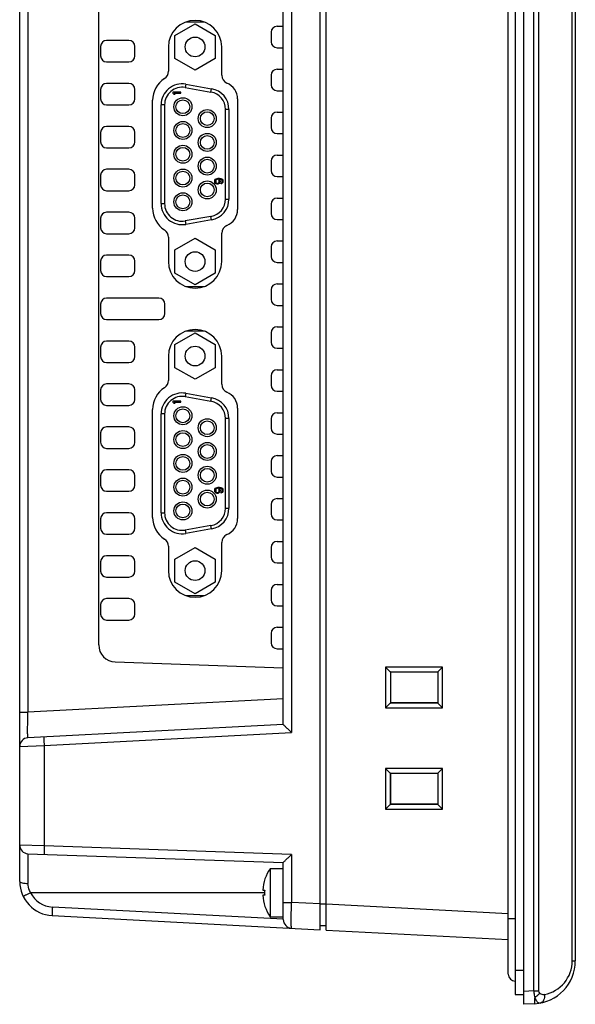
# Model space of a CAD drawing. Header units: inches. Extents: x 0 to 58.5, y 0 to 41.3.
# Tile 3 of 22: x 8.7 to 11.3, y 17.7 to 22.2. Entities that reach past the tile are written whole.
import ezdxf

# ---------------------------------------------------------------- set-up
doc = ezdxf.new("R2010")
doc.units = ezdxf.units.IN
doc.header["$LTSCALE"] = 3.215551
doc.header["$MEASUREMENT"] = 0
doc.layers.add('3D-TOPRW1000WD_1_1_1-SHAPE', color=7, linetype='CONTINUOUS')

msp = doc.modelspace()

# ---------------------------------------------------------------- linework, layer by layer
at = {"layer": '3D-TOPRW1000WD_1_1_1-SHAPE', "color": 7, "linetype": 'CONTINUOUS'}
for p, q in [((11.019049, 17.718477), (11.019049, 26.222414)), ((10.979679, 26.177071), (10.979679, 17.76382)), ((11.065293, 17.779875), (11.065293, 26.161017)), ((11.088399, 17.779875), (11.088399, 26.161017)), ((10.948183, 17.856272), (10.948183, 26.084619)), ((11.241066, 17.917661), (11.241066, 26.02323)), ((11.25527, 26.02323), (11.25527, 17.917661)), ((10.085978, 18.06059), (10.085978, 25.880302)), ((10.113537, 18.059145), (10.113537, 25.881746)), ((8.708026, 18.282248), (8.708026, 24.545249)), ((9.916687, 19.001893), (9.916687, 24.336636)), ((9.953997, 24.373948), (9.953997, 18.964581)), ((8.745336, 24.280027), (8.745335, 19.058502)), ((9.07023, 19.366875), (9.07023, 24.089763)), ((9.41964, 22.161347), (9.511963, 22.214649)), ((9.554566, 22.222414), (9.46936, 22.222414)), ((9.511963, 22.214649), (9.604285, 22.161347)), ((9.860994, 22.175367), (9.860994, 22.13206)), ((9.888553, 22.202926), (9.916687, 22.202926)), ((9.208813, 22.137769), (9.106451, 22.137769)), ((9.41964, 22.054742), (9.41964, 22.161347)), ((9.604285, 22.161347), (9.604285, 22.054742)), ((9.078892, 22.110209), (9.078892, 22.066902)), ((9.236372, 22.066902), (9.236372, 22.110209)), ((9.389915, 22.108044), (9.389915, 21.996404)), ((9.63401, 21.978656), (9.63401, 22.108044)), ((9.888553, 22.104501), (9.916687, 22.104501)), ((9.106451, 22.039343), (9.208813, 22.039343)), ((9.511963, 22.001439), (9.41964, 22.054742)), ((9.604285, 22.054742), (9.511963, 22.001439)), ((9.888553, 22.006076), (9.916687, 22.006076)), ((9.860994, 21.978517), (9.860994, 21.935209)), ((9.078892, 21.913359), (9.078892, 21.870052)), ((9.208813, 21.940918), (9.106451, 21.940918)), ((9.236372, 21.870052), (9.236372, 21.913359)), ((9.4096, 21.901056), (9.4096, 21.896381)), ((9.447002, 21.901056), (9.4096, 21.901056)), ((9.415171, 21.891706), (9.4096, 21.896381)), ((9.415967, 21.896381), (9.421537, 21.891706)), ((9.415967, 21.896381), (9.447002, 21.896381)), ((9.447002, 21.896381), (9.447002, 21.901056)), ((9.469657, 21.937484), (9.466922, 21.921975)), ((9.466922, 21.921975), (9.585033, 21.901149)), ((9.469657, 21.937484), (9.587767, 21.916658)), ((9.585033, 21.901149), (9.587767, 21.916658)), ((9.888553, 21.90765), (9.916687, 21.90765)), ((9.317081, 21.368623), (9.317081, 21.863607)), ((9.415171, 21.891706), (9.421537, 21.891706)), ((9.706844, 21.869568), (9.706844, 21.362662)), ((9.106451, 21.842493), (9.208813, 21.842493)), ((9.356451, 21.389737), (9.356451, 21.842493)), ((9.372199, 21.842493), (9.356451, 21.842493)), ((9.372199, 21.842493), (9.372199, 21.389737)), ((9.651726, 21.410563), (9.651726, 21.821667)), ((9.667474, 21.821667), (9.651726, 21.821667)), ((9.667474, 21.821667), (9.667474, 21.410563)), ((9.888553, 21.809225), (9.916687, 21.809225)), ((9.860994, 21.781666), (9.860994, 21.738359)), ((9.078892, 21.716509), (9.078892, 21.673202)), ((9.208813, 21.744068), (9.106451, 21.744068)), ((9.236372, 21.673202), (9.236372, 21.716509)), ((9.888553, 21.7108), (9.916687, 21.7108)), ((9.106451, 21.645643), (9.208813, 21.645643)), ((9.860994, 21.584816), (9.860994, 21.541509)), ((9.888553, 21.612375), (9.916687, 21.612375)), ((9.208813, 21.547217), (9.106451, 21.547217)), ((9.078892, 21.519658), (9.078892, 21.476351)), ((9.236372, 21.476351), (9.236372, 21.519658)), ((9.602514, 21.493904), (9.603309, 21.4978)), ((9.602514, 21.490008), (9.602514, 21.493904)), ((9.603309, 21.486112), (9.602514, 21.490008)), ((9.603309, 21.4978), (9.605697, 21.501696)), ((9.605697, 21.501696), (9.60888, 21.504033)), ((9.607288, 21.49702), (9.606493, 21.494683)), ((9.606493, 21.494683), (9.606493, 21.489229)), ((9.60888, 21.499358), (9.607288, 21.49702)), ((9.60888, 21.504033), (9.612859, 21.505592)), ((9.611267, 21.500916), (9.60888, 21.499358)), ((9.613655, 21.501696), (9.611267, 21.500916)), ((9.612859, 21.505592), (9.618429, 21.506371)), ((9.615246, 21.501696), (9.613655, 21.501696)), ((9.617633, 21.500916), (9.615246, 21.501696)), ((9.620021, 21.499358), (9.617633, 21.500916)), ((9.618429, 21.506371), (9.624, 21.506371)), ((9.621612, 21.49702), (9.620021, 21.499358)), ((9.622408, 21.494683), (9.621612, 21.49702)), ((9.622408, 21.502475), (9.625591, 21.4978)), ((9.624, 21.502475), (9.622408, 21.502475)), ((9.622408, 21.489229), (9.622408, 21.494683)), ((9.624, 21.506371), (9.62957, 21.505592)), ((9.628774, 21.501696), (9.624, 21.502475)), ((9.625591, 21.4978), (9.626387, 21.493904)), ((9.626387, 21.490008), (9.625591, 21.486112)), ((9.626387, 21.493904), (9.626387, 21.490008)), ((9.631162, 21.500916), (9.628774, 21.501696)), ((9.62957, 21.505592), (9.633549, 21.504033)), ((9.633549, 21.499358), (9.631162, 21.500916)), ((9.633549, 21.504033), (9.636732, 21.501696)), ((9.635141, 21.49702), (9.633549, 21.499358)), ((9.635936, 21.494683), (9.635141, 21.49702)), ((9.635141, 21.48767), (9.635936, 21.490008)), ((9.635936, 21.490008), (9.635936, 21.494683)), ((9.636732, 21.501696), (9.63912, 21.4978)), ((9.63912, 21.4978), (9.639915, 21.493904)), ((9.639915, 21.490787), (9.63912, 21.486891)), ((9.639915, 21.493904), (9.639915, 21.490787)), ((9.888553, 21.51395), (9.916687, 21.51395)), ((9.106451, 21.448792), (9.208813, 21.448792)), ((9.605697, 21.482216), (9.603309, 21.486112)), ((9.60888, 21.479878), (9.605697, 21.482216)), ((9.606493, 21.489229), (9.607288, 21.486891)), ((9.607288, 21.486891), (9.60888, 21.484553)), ((9.60888, 21.484553), (9.611267, 21.482995)), ((9.612859, 21.47832), (9.60888, 21.479878)), ((9.611267, 21.482995), (9.613655, 21.482216)), ((9.616042, 21.47832), (9.612859, 21.47832)), ((9.613655, 21.482216), (9.615246, 21.482216)), ((9.615246, 21.482216), (9.617633, 21.482995)), ((9.620021, 21.479878), (9.616042, 21.47832)), ((9.617633, 21.482995), (9.620021, 21.484553)), ((9.620021, 21.484553), (9.621612, 21.486891)), ((9.623204, 21.482216), (9.620021, 21.479878)), ((9.621612, 21.486891), (9.622408, 21.489229)), ((9.625591, 21.486112), (9.623204, 21.482216)), ((9.631162, 21.483774), (9.633549, 21.485333)), ((9.631162, 21.479878), (9.631162, 21.483774)), ((9.633549, 21.480657), (9.631162, 21.479878)), ((9.633549, 21.485333), (9.635141, 21.48767)), ((9.636732, 21.482995), (9.633549, 21.480657)), ((9.63912, 21.486891), (9.636732, 21.482995)), ((9.651726, 21.410563), (9.667474, 21.410563)), ((9.888553, 21.415524), (9.916687, 21.415524)), ((9.356451, 21.389737), (9.372199, 21.389737)), ((9.860994, 21.387965), (9.860994, 21.344658)), ((9.078892, 21.322808), (9.078892, 21.279501)), ((9.208813, 21.350367), (9.106451, 21.350367)), ((9.236372, 21.279501), (9.236372, 21.322808)), ((9.585033, 21.331081), (9.466922, 21.310255)), ((9.466922, 21.310255), (9.469657, 21.294746)), ((9.587767, 21.315572), (9.469657, 21.294746)), ((9.587767, 21.315572), (9.585033, 21.331081)), ((9.888553, 21.317099), (9.916687, 21.317099)), ((9.106451, 21.251942), (9.208813, 21.251942)), ((9.389915, 21.235826), (9.389915, 21.124186)), ((9.41964, 21.177488), (9.511963, 21.230791)), ((9.511963, 21.230791), (9.604285, 21.177488)), ((9.63401, 21.124186), (9.63401, 21.253574)), ((9.41964, 21.070883), (9.41964, 21.177488)), ((9.604285, 21.177488), (9.604285, 21.070883)), ((9.860994, 21.191115), (9.860994, 21.147808)), ((9.888553, 21.218674), (9.916687, 21.218674)), ((9.208813, 21.153517), (9.106451, 21.153517)), ((9.078892, 21.125958), (9.078892, 21.08265)), ((9.236372, 21.08265), (9.236372, 21.125958)), ((9.888553, 21.120249), (9.916687, 21.120249)), ((9.106451, 21.055091), (9.208813, 21.055091)), ((9.511963, 21.017581), (9.41964, 21.070883)), ((9.604285, 21.070883), (9.511963, 21.017581)), ((9.46936, 21.009816), (9.554566, 21.009816)), ((9.860994, 20.994265), (9.860994, 20.950958)), ((9.888553, 21.021824), (9.916687, 21.021824)), ((9.346608, 20.956666), (9.106451, 20.956666)), ((9.078892, 20.929107), (9.078892, 20.8858)), ((9.374167, 20.8858), (9.374167, 20.929107)), ((9.888553, 20.923398), (9.916687, 20.923398)), ((9.106451, 20.858241), (9.346608, 20.858241)), ((9.888553, 20.824973), (9.916687, 20.824973)), ((9.41964, 20.744024), (9.511963, 20.797327)), ((9.554566, 20.805091), (9.46936, 20.805091)), ((9.511963, 20.797327), (9.604285, 20.744024)), ((9.860994, 20.797414), (9.860994, 20.754107)), ((9.078892, 20.732257), (9.078892, 20.68895)), ((9.208813, 20.759816), (9.106451, 20.759816)), ((9.236372, 20.68895), (9.236372, 20.732257)), ((9.41964, 20.637419), (9.41964, 20.744024)), ((9.604285, 20.744024), (9.604285, 20.637419)), ((9.888553, 20.726548), (9.916687, 20.726548)), ((9.389915, 20.690721), (9.389915, 20.579081)), ((9.63401, 20.561333), (9.63401, 20.690721)), ((9.106451, 20.661391), (9.208813, 20.661391)), ((9.511963, 20.584116), (9.41964, 20.637419)), ((9.604285, 20.637419), (9.511963, 20.584116)), ((9.860994, 20.600564), (9.860994, 20.557257)), ((9.888553, 20.628123), (9.916687, 20.628123)), ((9.208813, 20.562965), (9.106451, 20.562965)), ((9.078892, 20.535406), (9.078892, 20.492099)), ((9.236372, 20.492099), (9.236372, 20.535406)), ((9.469657, 20.520161), (9.466922, 20.504653)), ((9.466922, 20.504653), (9.585033, 20.483827)), ((9.469657, 20.520161), (9.587767, 20.499335)), ((9.585033, 20.483827), (9.587767, 20.499335)), ((9.888553, 20.529698), (9.916687, 20.529698)), ((9.106451, 20.46454), (9.208813, 20.46454)), ((9.447002, 20.483733), (9.4096, 20.483733)), ((9.4096, 20.483733), (9.4096, 20.479058)), ((9.415171, 20.474383), (9.4096, 20.479058)), ((9.415171, 20.474383), (9.421537, 20.474383)), ((9.415967, 20.479058), (9.447002, 20.479058)), ((9.415967, 20.479058), (9.421537, 20.474383)), ((9.447002, 20.479058), (9.447002, 20.483733)), ((9.706844, 20.452245), (9.706844, 19.945339)), ((9.317081, 19.9513), (9.317081, 20.446284)), ((9.372199, 20.42517), (9.356451, 20.42517)), ((9.356451, 19.972414), (9.356451, 20.42517)), ((9.372199, 20.42517), (9.372199, 19.972414)), ((9.888553, 20.431272), (9.916687, 20.431272)), ((9.208813, 20.366115), (9.106451, 20.366115)), ((9.667474, 20.404344), (9.651726, 20.404344)), ((9.651726, 19.99324), (9.651726, 20.404344)), ((9.667474, 20.404344), (9.667474, 19.99324)), ((9.860994, 20.403713), (9.860994, 20.360406)), ((9.078892, 20.338556), (9.078892, 20.295249)), ((9.236372, 20.295249), (9.236372, 20.338556)), ((9.888553, 20.332847), (9.916687, 20.332847)), ((9.106451, 20.26769), (9.208813, 20.26769)), ((9.888553, 20.234422), (9.916687, 20.234422)), ((9.860994, 20.206863), (9.860994, 20.163556)), ((9.078892, 20.141706), (9.078892, 20.098398)), ((9.208813, 20.169265), (9.106451, 20.169265)), ((9.236372, 20.098398), (9.236372, 20.141706)), ((9.888553, 20.135997), (9.916687, 20.135997)), ((9.106451, 20.070839), (9.208813, 20.070839)), ((9.602514, 20.076581), (9.603309, 20.080477)), ((9.602514, 20.072685), (9.602514, 20.076581)), ((9.603309, 20.068789), (9.602514, 20.072685)), ((9.603309, 20.080477), (9.605697, 20.084373)), ((9.605697, 20.064893), (9.603309, 20.068789)), ((9.605697, 20.084373), (9.60888, 20.08671)), ((9.60888, 20.062555), (9.605697, 20.064893)), ((9.607288, 20.079698), (9.606493, 20.07736)), ((9.606493, 20.07736), (9.606493, 20.071906)), ((9.606493, 20.071906), (9.607288, 20.069568)), ((9.60888, 20.082035), (9.607288, 20.079698)), ((9.607288, 20.069568), (9.60888, 20.06723)), ((9.60888, 20.08671), (9.612859, 20.088269)), ((9.611267, 20.083594), (9.60888, 20.082035)), ((9.60888, 20.06723), (9.611267, 20.065672)), ((9.612859, 20.060997), (9.60888, 20.062555)), ((9.613655, 20.084373), (9.611267, 20.083594)), ((9.611267, 20.065672), (9.613655, 20.064893)), ((9.612859, 20.088269), (9.618429, 20.089048)), ((9.616042, 20.060997), (9.612859, 20.060997)), ((9.615246, 20.084373), (9.613655, 20.084373)), ((9.613655, 20.064893), (9.615246, 20.064893)), ((9.617633, 20.083594), (9.615246, 20.084373)), ((9.615246, 20.064893), (9.617633, 20.065672)), ((9.620021, 20.062555), (9.616042, 20.060997)), ((9.620021, 20.082035), (9.617633, 20.083594)), ((9.617633, 20.065672), (9.620021, 20.06723)), ((9.618429, 20.089048), (9.624, 20.089048)), ((9.621612, 20.079698), (9.620021, 20.082035)), ((9.620021, 20.06723), (9.621612, 20.069568)), ((9.623204, 20.064893), (9.620021, 20.062555)), ((9.622408, 20.07736), (9.621612, 20.079698)), ((9.621612, 20.069568), (9.622408, 20.071906)), ((9.624, 20.085152), (9.622408, 20.085152)), ((9.622408, 20.085152), (9.625591, 20.080477)), ((9.622408, 20.071906), (9.622408, 20.07736)), ((9.625591, 20.068789), (9.623204, 20.064893)), ((9.624, 20.089048), (9.62957, 20.088269)), ((9.628774, 20.084373), (9.624, 20.085152)), ((9.625591, 20.080477), (9.626387, 20.076581)), ((9.626387, 20.072685), (9.625591, 20.068789)), ((9.626387, 20.076581), (9.626387, 20.072685)), ((9.631162, 20.083594), (9.628774, 20.084373)), ((9.62957, 20.088269), (9.633549, 20.08671)), ((9.633549, 20.082035), (9.631162, 20.083594)), ((9.631162, 20.066451), (9.633549, 20.06801)), ((9.631162, 20.062555), (9.631162, 20.066451)), ((9.633549, 20.063334), (9.631162, 20.062555)), ((9.633549, 20.08671), (9.636732, 20.084373)), ((9.635141, 20.079698), (9.633549, 20.082035)), ((9.633549, 20.06801), (9.635141, 20.070347)), ((9.636732, 20.065672), (9.633549, 20.063334)), ((9.635936, 20.07736), (9.635141, 20.079698)), ((9.635141, 20.070347), (9.635936, 20.072685)), ((9.635936, 20.072685), (9.635936, 20.07736)), ((9.636732, 20.084373), (9.63912, 20.080477)), ((9.63912, 20.069568), (9.636732, 20.065672)), ((9.63912, 20.080477), (9.639915, 20.076581)), ((9.639915, 20.073464), (9.63912, 20.069568)), ((9.639915, 20.076581), (9.639915, 20.073464)), ((9.860994, 20.010013), (9.860994, 19.966706)), ((9.888553, 20.037572), (9.916687, 20.037572)), ((9.208813, 19.972414), (9.106451, 19.972414)), ((9.356451, 19.972414), (9.372199, 19.972414)), ((9.651726, 19.99324), (9.667474, 19.99324)), ((9.078892, 19.944855), (9.078892, 19.901548)), ((9.236372, 19.901548), (9.236372, 19.944855)), ((9.585033, 19.913758), (9.466922, 19.892932)), ((9.587767, 19.898249), (9.585033, 19.913758)), ((9.888553, 19.939146), (9.916687, 19.939146)), ((9.106451, 19.873989), (9.208813, 19.873989)), ((9.466922, 19.892932), (9.469657, 19.877423)), ((9.587767, 19.898249), (9.469657, 19.877423)), ((9.63401, 19.706863), (9.63401, 19.836251)), ((9.888553, 19.840721), (9.916687, 19.840721)), ((9.208813, 19.775564), (9.106451, 19.775564)), ((9.389915, 19.818503), (9.389915, 19.706863)), ((9.41964, 19.760166), (9.511963, 19.813468)), ((9.511963, 19.813468), (9.604285, 19.760166)), ((9.860994, 19.813162), (9.860994, 19.769855)), ((9.078892, 19.748005), (9.078892, 19.704698)), ((9.236372, 19.704698), (9.236372, 19.748005)), ((9.41964, 19.65356), (9.41964, 19.760166)), ((9.604285, 19.760166), (9.604285, 19.65356)), ((9.888553, 19.742296), (9.916687, 19.742296)), ((9.106451, 19.677139), (9.208813, 19.677139)), ((9.511963, 19.600258), (9.41964, 19.65356)), ((9.604285, 19.65356), (9.511963, 19.600258)), ((9.888553, 19.643871), (9.916687, 19.643871)), ((9.860994, 19.616312), (9.860994, 19.573005)), ((9.078892, 19.551154), (9.078892, 19.507847)), ((9.208813, 19.578713), (9.106451, 19.578713)), ((9.236372, 19.507847), (9.236372, 19.551154)), ((9.46936, 19.592493), (9.554566, 19.592493)), ((9.888553, 19.545446), (9.916687, 19.545446)), ((9.106451, 19.480288), (9.208813, 19.480288)), ((9.860994, 19.419461), (9.860994, 19.376154)), ((9.888553, 19.44702), (9.916687, 19.44702)), ((9.888553, 19.348595), (9.916687, 19.348595)), ((9.146245, 19.288189), (9.916687, 19.261284)), ((10.38549, 19.264348), (10.406585, 19.243223)), ((10.64671, 19.264532), (10.385494, 19.264348)), ((10.385494, 19.264348), (10.385494, 19.078118)), ((10.406585, 19.243225), (10.626689, 19.24344)), ((10.407705, 19.243207), (10.406585, 19.243225)), ((10.407705, 19.243209), (10.407705, 19.099257)), ((10.408661, 19.242251), (10.407705, 19.243207)), ((10.408661, 19.242253), (10.625513, 19.242263)), ((10.625513, 19.242263), (10.626689, 19.24344)), ((10.625513, 19.242263), (10.625513, 19.100203)), ((10.626689, 19.24344), (10.626708, 19.244564)), ((10.646711, 19.264545), (10.626708, 19.244564)), ((10.626708, 19.097902), (10.626708, 19.244564)), ((10.64671, 19.077935), (10.64671, 19.264532)), ((9.916687, 19.119891), (8.745335, 19.058502)), ((10.385493, 19.078132), (10.406585, 19.099243)), ((10.406585, 19.099241), (10.407705, 19.099259)), ((10.626689, 19.099026), (10.406585, 19.099241)), ((10.625513, 19.100203), (10.408661, 19.100214)), ((10.626708, 19.097902), (10.626689, 19.099026)), ((10.646707, 19.077935), (10.626708, 19.097902)), ((8.708026, 19.058502), (8.745336, 19.058502)), ((10.385494, 19.078118), (10.64671, 19.077935)), ((9.916687, 19.001942), (8.745334, 18.940554)), ((8.819954, 18.905148), (9.953997, 18.964581)), ((8.708026, 18.901238), (8.819954, 18.905148)), ((8.819954, 18.905148), (8.819954, 18.445704)), ((10.38549, 18.799781), (10.406585, 18.778656)), ((10.64671, 18.799965), (10.385494, 18.799781)), ((10.385494, 18.799781), (10.385494, 18.613552)), ((10.646711, 18.799979), (10.626708, 18.779997)), ((10.64671, 18.613368), (10.64671, 18.799965)), ((10.406585, 18.778658), (10.626689, 18.778873)), ((10.407705, 18.77864), (10.406585, 18.778658)), ((10.407705, 18.778642), (10.407705, 18.63469)), ((10.408661, 18.777684), (10.407705, 18.77864)), ((10.408661, 18.777686), (10.625513, 18.777696)), ((10.408661, 18.635647), (10.408661, 18.777686)), ((10.625513, 18.777696), (10.625513, 18.635636)), ((10.626689, 18.778873), (10.626708, 18.779997)), ((10.626708, 18.633335), (10.626708, 18.779997)), ((10.385493, 18.613565), (10.406585, 18.634677)), ((10.385494, 18.613552), (10.64671, 18.613368)), ((10.406585, 18.634674), (10.407705, 18.634692)), ((10.626689, 18.634459), (10.406585, 18.634674)), ((10.625513, 18.635636), (10.408661, 18.635647)), ((10.625513, 18.635635), (10.626689, 18.634459)), ((10.626708, 18.633335), (10.626689, 18.634459)), ((10.646707, 18.613368), (10.626708, 18.633335)), ((8.819954, 18.445704), (8.708026, 18.44831)), ((9.953997, 18.406103), (8.819954, 18.445704)), ((8.746021, 18.408964), (9.916687, 18.368083)), ((8.746022, 18.408964), (8.746022, 18.272871)), ((9.953997, 18.406103), (9.953997, 18.185455)), ((9.855605, 18.340524), (9.916687, 18.340524)), ((9.855605, 18.340524), (9.855605, 18.120052)), ((9.916687, 18.106823), (9.916687, 18.368134)), ((9.831283, 18.289343), (9.830911, 18.289343)), ((9.822554, 18.242099), (9.831283, 18.242099)), ((9.830911, 18.230288), (8.758064, 18.23029)), ((9.831283, 18.218477), (9.822554, 18.218477)), ((9.916687, 18.108814), (8.857968, 18.1643)), ((9.830911, 18.171233), (9.831283, 18.171233)), ((9.916687, 18.185455), (9.953997, 18.185455)), ((10.085978, 18.178539), (9.953997, 18.185455)), ((10.113537, 18.177094), (10.085978, 18.177094)), ((10.948183, 18.133353), (10.113537, 18.177098)), ((8.857265, 18.124984), (10.085978, 18.06059)), ((9.855605, 18.120052), (9.916687, 18.120052)), ((10.948183, 18.112178), (10.979679, 18.112178)), ((10.085978, 18.080011), (10.113537, 18.080011)), ((10.113537, 18.059145), (10.948183, 18.015403)), ((11.241066, 17.917661), (11.25527, 17.917661)), ((11.019049, 17.874004), (10.979679, 17.874004)), ((10.979679, 17.76382), (11.019049, 17.76382)), ((11.065293, 17.779875), (11.019049, 17.777452)), ((11.065293, 17.779875), (11.088399, 17.779875)), ((11.068722, 17.72108), (11.019049, 17.718477))]:
    msp.add_line(p, q, dxfattribs=at)
for centre, radius in [((9.511963, 22.108044), 0.045276), ((9.456057, 21.834225), 0.041337), ((9.456057, 21.834225), 0.031496), ((9.567868, 21.779698), 0.041337), ((9.567868, 21.779698), 0.031496), ((9.456057, 21.72517), 0.041337), ((9.456057, 21.72517), 0.031496), ((9.567868, 21.670643), 0.041337), ((9.567868, 21.670643), 0.031496), ((9.456057, 21.616115), 0.041337), ((9.456057, 21.616115), 0.031496), ((9.567868, 21.561587), 0.041337), ((9.567868, 21.561587), 0.031496), ((9.456057, 21.50706), 0.041337), ((9.456057, 21.50706), 0.031496), ((9.567868, 21.452532), 0.041337), ((9.567868, 21.452532), 0.031496), ((9.456057, 21.398005), 0.041337), ((9.456057, 21.398005), 0.031496), ((9.511963, 21.124186), 0.045276), ((9.511963, 20.690721), 0.045276), ((9.456057, 20.416902), 0.041337), ((9.456057, 20.416902), 0.031496), ((9.567868, 20.362375), 0.041337), ((9.567868, 20.362375), 0.031496), ((9.456057, 20.307847), 0.041337), ((9.456057, 20.307847), 0.031496), ((9.567868, 20.25332), 0.041337), ((9.567868, 20.25332), 0.031496), ((9.456057, 20.198792), 0.041337), ((9.456057, 20.198792), 0.031496), ((9.567868, 20.144265), 0.041337), ((9.567868, 20.144265), 0.031496), ((9.456057, 20.089737), 0.041337), ((9.456057, 20.089737), 0.031496), ((9.567868, 20.035209), 0.041337), ((9.567868, 20.035209), 0.031496), ((9.456057, 19.980682), 0.041337), ((9.456057, 19.980682), 0.031496), ((9.511963, 19.706863), 0.045276)]:
    msp.add_circle(centre, radius, dxfattribs=at)
for centre, radius, start, end in [((9.511963, 22.108044), 0.122047, 0, 180), ((9.888553, 22.175367), 0.027559, 90, 180), ((9.106451, 22.110209), 0.027559, 90, 180), ((9.208813, 22.110209), 0.027559, 0, 90), ((9.888553, 22.13206), 0.027559, 180, 270), ((9.106451, 22.066902), 0.027559, 180, 270), ((9.208813, 22.066902), 0.027559, 270, 360), ((9.350545, 21.996404), 0.03937, 302.513615, 360), ((9.888553, 21.978517), 0.027559, 90, 180), ((9.435191, 21.863607), 0.11811, 122.513615, 180), ((9.67338, 21.978656), 0.03937, 180, 247.45969), ((9.628104, 21.869568), 0.07874, 0, 67.45969), ((9.106451, 21.913359), 0.027559, 90, 180), ((9.208813, 21.913359), 0.027559, 0, 90), ((9.452907, 21.842493), 0.096457, 80, 180), ((9.452907, 21.842493), 0.080709, 80, 180), ((9.571018, 21.821667), 0.080709, 0, 80), ((9.571018, 21.821667), 0.096457, 0, 80), ((9.888553, 21.935209), 0.027559, 180, 270), ((9.106451, 21.870052), 0.027559, 180, 270), ((9.208813, 21.870052), 0.027559, 270, 360), ((9.888553, 21.781666), 0.027559, 90, 180), ((9.106451, 21.716509), 0.027559, 90, 180), ((9.208813, 21.716509), 0.027559, 0, 90), ((9.888553, 21.738359), 0.027559, 180, 270), ((9.106451, 21.673202), 0.027559, 180, 270), ((9.208813, 21.673202), 0.027559, 270, 360), ((9.888553, 21.584816), 0.027559, 90, 180), ((9.106451, 21.519658), 0.027559, 90, 180), ((9.208813, 21.519658), 0.027559, 0, 90), ((9.888553, 21.541509), 0.027559, 180, 270), ((9.106451, 21.476351), 0.027559, 180, 270), ((9.208813, 21.476351), 0.027559, 270, 360), ((9.571018, 21.410563), 0.080709, 280, 360), ((9.571018, 21.410563), 0.096457, 280, 360), ((9.888553, 21.387965), 0.027559, 90, 180), ((9.435191, 21.368623), 0.11811, 180, 237.486385), ((9.452907, 21.389737), 0.096457, 180, 280), ((9.452907, 21.389737), 0.080709, 180, 280), ((9.628104, 21.362662), 0.07874, 292.54031, 360), ((9.106451, 21.322808), 0.027559, 90, 180), ((9.208813, 21.322808), 0.027559, 0, 90), ((9.888553, 21.344658), 0.027559, 180, 270), ((9.106451, 21.279501), 0.027559, 180, 270), ((9.208813, 21.279501), 0.027559, 270, 360), ((9.350545, 21.235826), 0.03937, 0, 57.486385), ((9.67338, 21.253574), 0.03937, 112.54031, 180), ((9.888553, 21.191115), 0.027559, 90, 180), ((9.106451, 21.125958), 0.027559, 90, 180), ((9.208813, 21.125958), 0.027559, 0, 90), ((9.888553, 21.147808), 0.027559, 180, 270), ((9.511963, 21.124186), 0.122047, 180, 360), ((9.106451, 21.08265), 0.027559, 180, 270), ((9.208813, 21.08265), 0.027559, 270, 360), ((9.888553, 20.994265), 0.027559, 90, 180), ((9.106451, 20.929107), 0.027559, 90, 180), ((9.346608, 20.929107), 0.027559, 0, 90), ((9.888553, 20.950958), 0.027559, 180, 270), ((9.106451, 20.8858), 0.027559, 180, 270), ((9.346608, 20.8858), 0.027559, 270, 360), ((9.511963, 20.690721), 0.122047, 0, 180), ((9.888553, 20.797414), 0.027559, 90, 180), ((9.106451, 20.732257), 0.027559, 90, 180), ((9.208813, 20.732257), 0.027559, 0, 90), ((9.888553, 20.754107), 0.027559, 180, 270), ((9.106451, 20.68895), 0.027559, 180, 270), ((9.208813, 20.68895), 0.027559, 270, 360), ((9.888553, 20.600564), 0.027559, 90, 180), ((9.106451, 20.535406), 0.027559, 90, 180), ((9.208813, 20.535406), 0.027559, 0, 90), ((9.435191, 20.446284), 0.11811, 122.513615, 180), ((9.350545, 20.579081), 0.03937, 302.513615, 360), ((9.67338, 20.561333), 0.03937, 180, 247.45969), ((9.888553, 20.557257), 0.027559, 180, 270), ((9.452907, 20.42517), 0.096457, 80, 180), ((9.452907, 20.42517), 0.080709, 80, 180), ((9.571018, 20.404344), 0.096457, 0, 80), ((9.628104, 20.452245), 0.07874, 0, 67.45969), ((9.106451, 20.492099), 0.027559, 180, 270), ((9.208813, 20.492099), 0.027559, 270, 360), ((9.571018, 20.404344), 0.080709, 0, 80), ((9.888553, 20.403713), 0.027559, 90, 180), ((9.106451, 20.338556), 0.027559, 90, 180), ((9.208813, 20.338556), 0.027559, 0, 90), ((9.888553, 20.360406), 0.027559, 180, 270), ((9.106451, 20.295249), 0.027559, 180, 270), ((9.208813, 20.295249), 0.027559, 270, 360), ((9.888553, 20.206863), 0.027559, 90, 180), ((9.106451, 20.141706), 0.027559, 90, 180), ((9.208813, 20.141706), 0.027559, 0, 90), ((9.888553, 20.163556), 0.027559, 180, 270), ((9.106451, 20.098398), 0.027559, 180, 270), ((9.208813, 20.098398), 0.027559, 270, 360), ((9.888553, 20.010013), 0.027559, 90, 180), ((9.106451, 19.944855), 0.027559, 90, 180), ((9.208813, 19.944855), 0.027559, 0, 90), ((9.452907, 19.972414), 0.096457, 180, 280), ((9.452907, 19.972414), 0.080709, 180, 280), ((9.571018, 19.99324), 0.080709, 280, 360), ((9.571018, 19.99324), 0.096457, 280, 360), ((9.888553, 19.966706), 0.027559, 180, 270), ((9.435191, 19.9513), 0.11811, 180, 237.486385), ((9.628104, 19.945339), 0.07874, 292.54031, 360), ((9.106451, 19.901548), 0.027559, 180, 270), ((9.208813, 19.901548), 0.027559, 270, 360), ((9.67338, 19.836251), 0.03937, 112.54031, 180), ((9.350545, 19.818503), 0.03937, 0, 57.486385), ((9.888553, 19.813162), 0.027559, 90, 180), ((9.106451, 19.748005), 0.027559, 90, 180), ((9.208813, 19.748005), 0.027559, 0, 90), ((9.888553, 19.769855), 0.027559, 180, 270), ((9.106451, 19.704698), 0.027559, 180, 270), ((9.208813, 19.704698), 0.027559, 270, 360), ((9.511963, 19.706863), 0.122047, 180, 360), ((9.888553, 19.616312), 0.027559, 90, 180), ((9.106451, 19.551154), 0.027559, 90, 180), ((9.208813, 19.551154), 0.027559, 0, 90), ((9.888553, 19.573005), 0.027559, 180, 270), ((9.106451, 19.507847), 0.027559, 180, 270), ((9.208813, 19.507847), 0.027559, 270, 360), ((9.888553, 19.419461), 0.027559, 90, 180), ((9.888553, 19.376154), 0.027559, 180, 270), ((9.14897, 19.366882), 0.07874, 180.00671, 268), ((8.747396, 18.901238), 0.03937, 93.000484, 180), ((8.747394, 18.448309), 0.03937, 179.998819, 268.001652), ((10.018694, 18.230288), 0.196496, 145.944202, 176.553971), ((8.865506, 18.282248), 0.15748, 180, 267.00015), ((10.018694, 18.230288), 0.187783, 176.393882, 183.601129), ((8.864132, 18.282249), 0.118111, 206.099077, 267.008592), ((10.018694, 18.230288), 0.196496, 183.446029, 214.055797), ((9.956057, 18.106823), 0.03937, 179.999881, 267), ((11.058419, 17.917661), 0.19685, 272.999996, 360), ((11.083586, 17.917661), 0.15748, 280.934357, 359.999949), ((10.979679, 17.856272), 0.031496, 180, 270)]:
    msp.add_arc(centre, radius, start, end, dxfattribs=at)
for points, knots in [([(8.745335, 18.940554), (8.745132, 18.940543), (8.745181, 18.941762), (8.744875, 18.943077), (8.744835, 18.946135), (8.744611, 18.951864), (8.744525, 18.961736), (8.744462, 18.976126), (8.744535, 18.993774), (8.744765, 19.02159), (8.745074, 19.043454), (8.745335, 19.058503)], [0, 0, 0, 0, 0.00517921, 0.01993998, 0.04406322, 0.07720112, 0.16906652, 0.29260329, 0.44416752, 0.61733526, 1, 1, 1, 1]), ([(9.916687, 19.001893), (9.916687, 19.001317), (9.918508, 18.99995), (9.920706, 18.997), (9.924884, 18.992963), (9.931691, 18.986038), (9.941576, 18.976503), (9.949725, 18.96864), (9.953997, 18.964581)], [0, 0, 0, 0, 0.03272093, 0.11024464, 0.22157788, 0.35595341, 0.66518446, 1, 1, 1, 1]), ([(8.819954, 18.944464), (8.81967, 18.94445), (8.819533, 18.942976), (8.819233, 18.941135), (8.819144, 18.93732), (8.819057, 18.930348), (8.819306, 18.919379), (8.819693, 18.910153), (8.819954, 18.905148)], [0, 0, 0, 0, 0.02168787, 0.07909234, 0.17157118, 0.29551727, 0.61871657, 1, 1, 1, 1]), ([(8.819954, 18.445704), (8.81978, 18.440692), (8.819554, 18.431454), (8.819496, 18.420472), (8.819705, 18.413496), (8.81986, 18.409679), (8.820193, 18.40784), (8.820356, 18.406368), (8.820641, 18.406358)], [0, 0, 0, 0, 0.38120887, 0.70441827, 0.82838319, 0.92088195, 0.97830246, 1, 1, 1, 1]), ([(9.916687, 18.368134), (9.916687, 18.368722), (9.91851, 18.370135), (9.920733, 18.373142), (9.924944, 18.377245), (9.931749, 18.384297), (9.941571, 18.394032), (9.949737, 18.401984), (9.953997, 18.406103)], [0, 0, 0, 0, 0.03312184, 0.11121197, 0.22296684, 0.35750869, 0.66626563, 1, 1, 1, 1]), ([(8.708026, 18.282248), (8.708026, 18.280813), (8.712116, 18.277429), (8.724629, 18.274148), (8.736992, 18.272946), (8.746022, 18.272871)], [0, 0, 0, 0, 0.10668969, 0.32881384, 1, 1, 1, 1]), ([(8.758064, 18.230289), (8.756108, 18.23356), (8.749325, 18.246783), (8.746022, 18.261833), (8.746022, 18.272871)], [0, 0, 0, 0, 0.25667041, 1, 1, 1, 1]), ([(8.758063, 18.230291), (8.753669, 18.228135), (8.7473, 18.224995), (8.739264, 18.220957), (8.734132, 18.218398), (8.730136, 18.216245), (8.726714, 18.214699), (8.725494, 18.21357), (8.723976, 18.213187), (8.724084, 18.212967)], [0, 0, 0, 0, 0.38488021, 0.55775657, 0.70871947, 0.83232963, 0.92419367, 0.98065625, 1, 1, 1, 1]), ([(8.857951, 18.1643), (8.857688, 18.159292), (8.85728, 18.150067), (8.856888, 18.139079), (8.856874, 18.132132), (8.856778, 18.128278), (8.857108, 18.126531), (8.856997, 18.124998), (8.857264, 18.124984)], [0, 0, 0, 0, 0.38208668, 0.70594123, 0.8300563, 0.92252706, 0.97961527, 1, 1, 1, 1]), ([(9.953147, 18.102079), (9.953147, 18.108034), (9.953249, 18.135828), (9.953617, 18.16362), (9.953996, 18.185455)], [0, 0, 0, 0, 0.21426943, 1, 1, 1, 1]), ([(9.953997, 18.067507), (9.953794, 18.067515), (9.953841, 18.068674), (9.953535, 18.070017), (9.953494, 18.073029), (9.953268, 18.078784), (9.953187, 18.088699), (9.953147, 18.097192), (9.953147, 18.102079)], [0, 0, 0, 0, 0.01758081, 0.06708738, 0.14854327, 0.26130902, 0.57646661, 1, 1, 1, 1]), ([(11.065293, 17.779875), (11.065409, 17.777129), (11.066029, 17.766702), (11.067823, 17.756331), (11.069883, 17.748915)], [0, 0, 0, 0, 0.26314139, 1, 1, 1, 1]), ([(11.068722, 17.72108), (11.069398, 17.721116), (11.069335, 17.724867), (11.070086, 17.729211), (11.069965, 17.738469), (11.069959, 17.74507), (11.069883, 17.748915)], [0, 0, 0, 0, 0.07270204, 0.27156711, 0.5875273, 1, 1, 1, 1]), ([(11.092215, 17.769675), (11.090813, 17.767695), (11.084357, 17.759789), (11.076476, 17.753029), (11.069883, 17.748915)], [0, 0, 0, 0, 0.23790382, 1, 1, 1, 1]), ([(11.069883, 17.748915), (11.070575, 17.746896), (11.073208, 17.739974), (11.077028, 17.733273), (11.080869, 17.729621)], [0, 0, 0, 0, 0.28713623, 1, 1, 1, 1]), ([(11.113458, 17.76304), (11.111507, 17.762663), (11.103935, 17.762028), (11.095815, 17.765362), (11.092215, 17.769675)], [0, 0, 0, 0, 0.26127536, 1, 1, 1, 1]), ([(11.113458, 17.76304), (11.113965, 17.758597), (11.113831, 17.749727), (11.110654, 17.73499), (11.102055, 17.725601), (11.095759, 17.724384)], [0, 0, 0, 0, 0.29491789, 0.57702354, 1, 1, 1, 1]), ([(11.080869, 17.729621), (11.081981, 17.728564), (11.086132, 17.725171), (11.091988, 17.723656), (11.095759, 17.724384)], [0, 0, 0, 0, 0.28548956, 1, 1, 1, 1])]:
    msp.add_open_spline(points, degree=3, knots=knots, dxfattribs=at)
msp.add_open_spline([(11.092215, 17.769675), (11.089889, 17.772462), (11.0884, 17.776245), (11.088399, 17.779875)], degree=3, dxfattribs=at)

doc.saveas('drawing.dxf')
